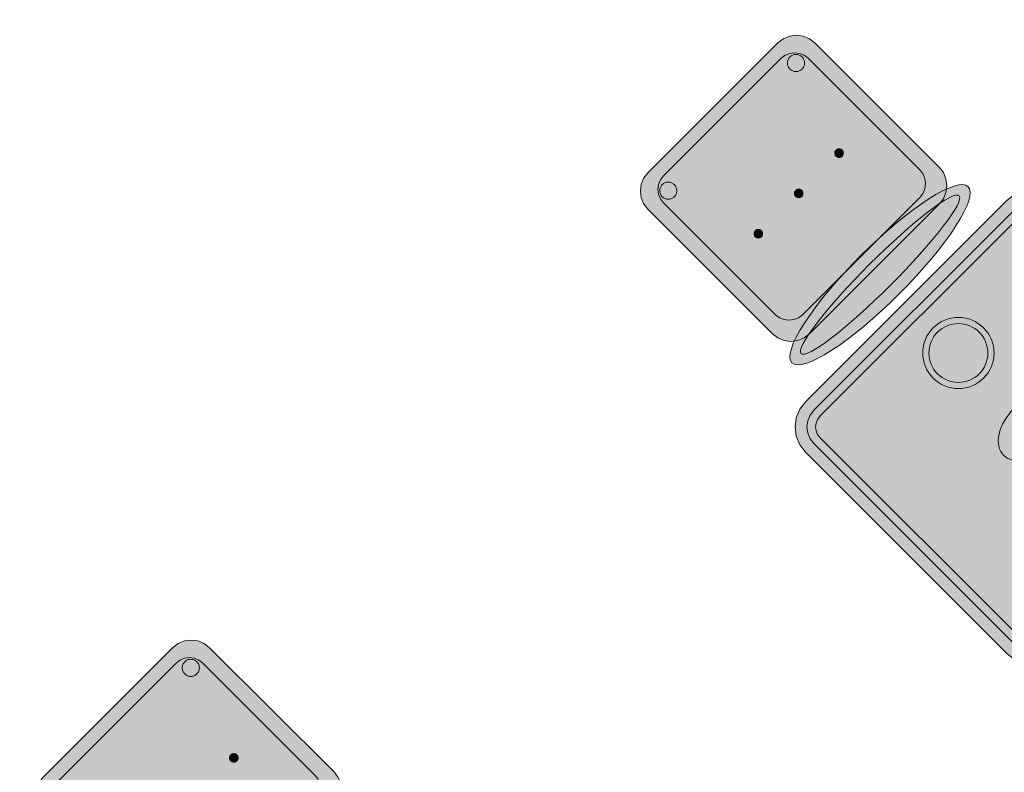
# Model space of a CAD drawing. Header units: metres. Extents: x 2172.2 to 2210.6, y 415.3 to 458.1.
# Tile 112 of 168: x 2180.3 to 2182.3, y 444.3 to 445.9. Entities that reach past the tile are written whole.
import ezdxf

# ---------------------------------------------------------------- set-up
doc = ezdxf.new("R2010")
doc.units = ezdxf.units.M
doc.layers.add('NC_N1_CHAIRS', color=7, linetype='CONTINUOUS', lineweight=13)
doc.layers.add('NC_N1_TABLES', color=7, linetype='CONTINUOUS', lineweight=13)

# ---------------------------------------------------------------- blocks, each defined once
blk = doc.blocks.new('NC_N1_CHAIR_OLIVE')
at = {"true_color": 0xf6f5ef}
h = blk.add_hatch(color=256, dxfattribs=at)
h.dxf.hatch_style = 1
h.paths.add_polyline_path([(0.262, 0.222), (0.2607, 0.2276), (0.257, 0.2331), (0.2507, 0.2385), (0.2421, 0.2438), (0.2311, 0.2489), (0.2178, 0.2537), (0.2025, 0.2582), (0.1853, 0.2623), (0.1662, 0.2661), (0.1456, 0.2694), (0.1235, 0.2723), (0.1003, 0.2747), (0.0761, 0.2765), (0.0511, 0.2779), (0.0257, 0.2787), (0, 0.279), (-0.0257, 0.2787), (-0.0511, 0.2779), (-0.0761, 0.2765), (-0.1003, 0.2747), (-0.1235, 0.2723), (-0.1456, 0.2694), (-0.1662, 0.2661), (-0.1853, 0.2623), (-0.2025, 0.2582), (-0.2178, 0.2537), (-0.2311, 0.2489), (-0.2421, 0.2438), (-0.2507, 0.2385), (-0.257, 0.2331), (-0.2607, 0.2276), (-0.262, 0.222), (-0.2607, 0.2164), (-0.257, 0.2109), (-0.2507, 0.2055), (-0.2421, 0.2002), (-0.2311, 0.1951), (-0.2178, 0.1903), (-0.2025, 0.1858), (-0.1853, 0.1817), (-0.1662, 0.1779), (-0.1456, 0.1746), (-0.1235, 0.1717), (-0.1003, 0.1693), (-0.0761, 0.1675), (-0.0511, 0.1661), (-0.0257, 0.1653), (0, 0.165), (0.0257, 0.1653), (0.0511, 0.1661), (0.0761, 0.1675), (0.1003, 0.1693), (0.1235, 0.1717), (0.1456, 0.1746), (0.1662, 0.1779), (0.1853, 0.1817), (0.2025, 0.1858), (0.2178, 0.1903), (0.2311, 0.1951), (0.2421, 0.2002), (0.2507, 0.2055), (0.257, 0.2109), (0.2607, 0.2164)])
at = {"true_color": 0x778fa0}
h = blk.add_hatch(color=256, dxfattribs=at)
h.dxf.hatch_style = 1
h.paths.add_polyline_path([(0.193, -0.275), (-0.193, -0.275), (-0.2072, -0.2731), (-0.2205, -0.2676), (-0.2319, -0.2589), (-0.2406, -0.2475), (-0.2461, -0.2342), (-0.248, -0.22), (-0.248, 0.15), (-0.2461, 0.1642), (-0.2406, 0.1775), (-0.2319, 0.1889), (-0.2205, 0.1976), (-0.2072, 0.2031), (-0.193, 0.205), (0.193, 0.205), (0.2072, 0.2031), (0.2205, 0.1976), (0.2319, 0.1889), (0.2406, 0.1775), (0.2461, 0.1642), (0.248, 0.15), (0.248, -0.22), (0.2461, -0.2342), (0.2406, -0.2475), (0.2319, -0.2589), (0.2205, -0.2676), (0.2072, -0.2731)])
at = {"true_color": 0xa38246}
h = blk.add_hatch(color=256, dxfattribs=at)
h.dxf.hatch_style = 1
h.paths.add_polyline_path([(-0.111, -0.02), (-0.111, -0.0209), (-0.1112, -0.0218), (-0.1114, -0.0226), (-0.1117, -0.0234), (-0.1121, -0.0242), (-0.1125, -0.025), (-0.113, -0.0257), (-0.1136, -0.0264), (-0.1143, -0.027), (-0.115, -0.0275), (-0.1158, -0.0279), (-0.1166, -0.0283), (-0.1174, -0.0286), (-0.1182, -0.0288), (-0.1191, -0.029), (-0.12, -0.029), (-0.1209, -0.029), (-0.1218, -0.0288), (-0.1226, -0.0286), (-0.1234, -0.0283), (-0.1242, -0.0279), (-0.125, -0.0275), (-0.1257, -0.027), (-0.1264, -0.0264), (-0.127, -0.0257), (-0.1275, -0.025), (-0.1279, -0.0242), (-0.1283, -0.0234), (-0.1286, -0.0226), (-0.1288, -0.0218), (-0.129, -0.0209), (-0.129, -0.02), (-0.129, -0.0191), (-0.1288, -0.0182), (-0.1286, -0.0174), (-0.1283, -0.0166), (-0.1279, -0.0158), (-0.1275, -0.015), (-0.127, -0.0143), (-0.1264, -0.0136), (-0.1257, -0.013), (-0.125, -0.0125), (-0.1242, -0.0121), (-0.1234, -0.0117), (-0.1226, -0.0114), (-0.1218, -0.0112), (-0.1209, -0.011), (-0.12, -0.011), (-0.1191, -0.011), (-0.1182, -0.0112), (-0.1174, -0.0114), (-0.1166, -0.0117), (-0.1158, -0.0121), (-0.115, -0.0125), (-0.1143, -0.013), (-0.1136, -0.0136), (-0.113, -0.0143), (-0.1125, -0.015), (-0.1121, -0.0158), (-0.1117, -0.0166), (-0.1114, -0.0174), (-0.1112, -0.0182), (-0.111, -0.0191)])
h = blk.add_hatch(color=256, dxfattribs=at)
h.dxf.hatch_style = 1
h.paths.add_polyline_path([(0.009, -0.02), (0.009, -0.0209), (0.0088, -0.0218), (0.0086, -0.0226), (0.0083, -0.0234), (0.0079, -0.0242), (0.0075, -0.025), (0.007, -0.0257), (0.0064, -0.0264), (0.0057, -0.027), (0.005, -0.0275), (0.0042, -0.0279), (0.0034, -0.0283), (0.0026, -0.0286), (0.0018, -0.0288), (0.0009, -0.029), (0, -0.029), (-0.0009, -0.029), (-0.0018, -0.0288), (-0.0026, -0.0286), (-0.0034, -0.0283), (-0.0042, -0.0279), (-0.005, -0.0275), (-0.0057, -0.027), (-0.0064, -0.0264), (-0.007, -0.0257), (-0.0075, -0.025), (-0.0079, -0.0242), (-0.0083, -0.0234), (-0.0086, -0.0226), (-0.0088, -0.0218), (-0.009, -0.0209), (-0.009, -0.02), (-0.009, -0.0191), (-0.0088, -0.0182), (-0.0086, -0.0174), (-0.0083, -0.0166), (-0.0079, -0.0158), (-0.0075, -0.015), (-0.007, -0.0143), (-0.0064, -0.0136), (-0.0057, -0.013), (-0.005, -0.0125), (-0.0042, -0.0121), (-0.0034, -0.0117), (-0.0026, -0.0114), (-0.0018, -0.0112), (-0.0009, -0.011), (0, -0.011), (0.0009, -0.011), (0.0018, -0.0112), (0.0026, -0.0114), (0.0034, -0.0117), (0.0042, -0.0121), (0.005, -0.0125), (0.0057, -0.013), (0.0064, -0.0136), (0.007, -0.0143), (0.0075, -0.015), (0.0079, -0.0158), (0.0083, -0.0166), (0.0086, -0.0174), (0.0088, -0.0182), (0.009, -0.0191)])
h = blk.add_hatch(color=256, dxfattribs=at)
h.dxf.hatch_style = 1
h.paths.add_polyline_path([(0.129, -0.02), (0.129, -0.0209), (0.1288, -0.0218), (0.1286, -0.0226), (0.1283, -0.0234), (0.1279, -0.0242), (0.1275, -0.025), (0.127, -0.0257), (0.1264, -0.0264), (0.1257, -0.027), (0.125, -0.0275), (0.1242, -0.0279), (0.1234, -0.0283), (0.1226, -0.0286), (0.1218, -0.0288), (0.1209, -0.029), (0.12, -0.029), (0.1191, -0.029), (0.1182, -0.0288), (0.1174, -0.0286), (0.1166, -0.0283), (0.1158, -0.0279), (0.115, -0.0275), (0.1143, -0.027), (0.1136, -0.0264), (0.113, -0.0257), (0.1125, -0.025), (0.1121, -0.0242), (0.1117, -0.0234), (0.1114, -0.0226), (0.1112, -0.0218), (0.111, -0.0209), (0.111, -0.02), (0.111, -0.0191), (0.1112, -0.0182), (0.1114, -0.0174), (0.1117, -0.0166), (0.1121, -0.0158), (0.1125, -0.015), (0.113, -0.0143), (0.1136, -0.0136), (0.1143, -0.013), (0.115, -0.0125), (0.1158, -0.0121), (0.1166, -0.0117), (0.1174, -0.0114), (0.1182, -0.0112), (0.1191, -0.011), (0.12, -0.011), (0.1209, -0.011), (0.1218, -0.0112), (0.1226, -0.0114), (0.1234, -0.0117), (0.1242, -0.0121), (0.125, -0.0125), (0.1257, -0.013), (0.1264, -0.0136), (0.127, -0.0143), (0.1275, -0.015), (0.1279, -0.0158), (0.1283, -0.0166), (0.1286, -0.0174), (0.1288, -0.0182), (0.129, -0.0191)])
h = blk.add_hatch(color=256, dxfattribs=at)
h.dxf.hatch_style = 1
h.paths.add_polyline_path([(-0.172, -0.218), (-0.1721, -0.2198), (-0.1723, -0.2215), (-0.1728, -0.2232), (-0.1734, -0.2249), (-0.1741, -0.2265), (-0.175, -0.228), (-0.1761, -0.2294), (-0.1773, -0.2307), (-0.1786, -0.2319), (-0.18, -0.233), (-0.1815, -0.2339), (-0.1831, -0.2346), (-0.1848, -0.2352), (-0.1865, -0.2357), (-0.1882, -0.2359), (-0.19, -0.236), (-0.1918, -0.2359), (-0.1935, -0.2357), (-0.1952, -0.2352), (-0.1969, -0.2346), (-0.1985, -0.2339), (-0.2, -0.233), (-0.2014, -0.2319), (-0.2027, -0.2307), (-0.2039, -0.2294), (-0.205, -0.228), (-0.2059, -0.2265), (-0.2066, -0.2249), (-0.2072, -0.2232), (-0.2077, -0.2215), (-0.2079, -0.2198), (-0.208, -0.218), (-0.2079, -0.2162), (-0.2077, -0.2145), (-0.2072, -0.2128), (-0.2066, -0.2111), (-0.2059, -0.2095), (-0.205, -0.208), (-0.2039, -0.2066), (-0.2027, -0.2053), (-0.2014, -0.2041), (-0.2, -0.203), (-0.1985, -0.2021), (-0.1969, -0.2014), (-0.1952, -0.2008), (-0.1935, -0.2003), (-0.1918, -0.2001), (-0.19, -0.2), (-0.1882, -0.2001), (-0.1865, -0.2003), (-0.1848, -0.2008), (-0.1831, -0.2014), (-0.1815, -0.2021), (-0.18, -0.203), (-0.1786, -0.2041), (-0.1773, -0.2053), (-0.1761, -0.2066), (-0.175, -0.208), (-0.1741, -0.2095), (-0.1734, -0.2111), (-0.1728, -0.2128), (-0.1723, -0.2145), (-0.1721, -0.2162)])
h = blk.add_hatch(color=256, dxfattribs=at)
h.dxf.hatch_style = 1
h.paths.add_polyline_path([(0.208, -0.218), (0.2079, -0.2198), (0.2077, -0.2215), (0.2072, -0.2232), (0.2066, -0.2249), (0.2059, -0.2265), (0.205, -0.228), (0.2039, -0.2294), (0.2027, -0.2307), (0.2014, -0.2319), (0.2, -0.233), (0.1985, -0.2339), (0.1969, -0.2346), (0.1952, -0.2352), (0.1935, -0.2357), (0.1918, -0.2359), (0.19, -0.236), (0.1882, -0.2359), (0.1865, -0.2357), (0.1848, -0.2352), (0.1831, -0.2346), (0.1815, -0.2339), (0.18, -0.233), (0.1786, -0.2319), (0.1773, -0.2307), (0.1761, -0.2294), (0.175, -0.228), (0.1741, -0.2265), (0.1734, -0.2249), (0.1728, -0.2232), (0.1723, -0.2215), (0.1721, -0.2198), (0.172, -0.218), (0.1721, -0.2162), (0.1723, -0.2145), (0.1728, -0.2128), (0.1734, -0.2111), (0.1741, -0.2095), (0.175, -0.208), (0.1761, -0.2066), (0.1773, -0.2053), (0.1786, -0.2041), (0.18, -0.203), (0.1815, -0.2021), (0.1831, -0.2014), (0.1848, -0.2008), (0.1865, -0.2003), (0.1882, -0.2001), (0.19, -0.2), (0.1918, -0.2001), (0.1935, -0.2003), (0.1952, -0.2008), (0.1969, -0.2014), (0.1985, -0.2021), (0.2, -0.203), (0.2014, -0.2041), (0.2027, -0.2053), (0.2039, -0.2066), (0.205, -0.208), (0.2059, -0.2095), (0.2066, -0.2111), (0.2072, -0.2128), (0.2077, -0.2145), (0.2079, -0.2162)])
at = {"color": 0, "linetype": 'CONTINUOUS', "lineweight": -2, "true_color": 0x2d3540}
for points in [[(0.262, 0.222), (0.2607, 0.2276), (0.257, 0.2331), (0.2507, 0.2385), (0.2421, 0.2438), (0.2311, 0.2489), (0.2178, 0.2537), (0.2025, 0.2582), (0.1853, 0.2623), (0.1662, 0.2661), (0.1456, 0.2694), (0.1235, 0.2723), (0.1003, 0.2747), (0.0761, 0.2765), (0.0511, 0.2779), (0.0257, 0.2787), (0, 0.279), (-0.0257, 0.2787), (-0.0511, 0.2779), (-0.0761, 0.2765), (-0.1003, 0.2747), (-0.1235, 0.2723), (-0.1456, 0.2694), (-0.1662, 0.2661), (-0.1853, 0.2623), (-0.2025, 0.2582), (-0.2178, 0.2537), (-0.2311, 0.2489), (-0.2421, 0.2438), (-0.2507, 0.2385), (-0.257, 0.2331), (-0.2607, 0.2276), (-0.262, 0.222), (-0.2607, 0.2164), (-0.257, 0.2109), (-0.2507, 0.2055), (-0.2421, 0.2002), (-0.2311, 0.1951), (-0.2178, 0.1903), (-0.2025, 0.1858), (-0.1853, 0.1817), (-0.1662, 0.1779), (-0.1456, 0.1746), (-0.1235, 0.1717), (-0.1003, 0.1693), (-0.0761, 0.1675), (-0.0511, 0.1661), (-0.0257, 0.1653), (0, 0.165), (0.0257, 0.1653), (0.0511, 0.1661), (0.0761, 0.1675), (0.1003, 0.1693), (0.1235, 0.1717), (0.1456, 0.1746), (0.1662, 0.1779), (0.1853, 0.1817), (0.2025, 0.1858), (0.2178, 0.1903), (0.2311, 0.1951), (0.2421, 0.2002), (0.2507, 0.2055), (0.257, 0.2109), (0.2607, 0.2164)], [(0.193, -0.275), (-0.193, -0.275), (-0.2072, -0.2731), (-0.2205, -0.2676), (-0.2319, -0.2589), (-0.2406, -0.2475), (-0.2461, -0.2342), (-0.248, -0.22), (-0.248, 0.15), (-0.2461, 0.1642), (-0.2406, 0.1775), (-0.2319, 0.1889), (-0.2205, 0.1976), (-0.2072, 0.2031), (-0.193, 0.205), (0.193, 0.205), (0.2072, 0.2031), (0.2205, 0.1976), (0.2319, 0.1889), (0.2406, 0.1775), (0.2461, 0.1642), (0.248, 0.15), (0.248, -0.22), (0.2461, -0.2342), (0.2406, -0.2475), (0.2319, -0.2589), (0.2205, -0.2676), (0.2072, -0.2731)]]:
    blk.add_lwpolyline(points, close=True, dxfattribs=at)
at = {"color": 0, "linetype": 'CONTINUOUS', "lineweight": -2, "true_color": 0xa38246}
for points in [[(0.235, 0.222), (0.2339, 0.225), (0.2305, 0.228), (0.2249, 0.231), (0.2171, 0.2339), (0.2073, 0.2366), (0.1954, 0.2392), (0.1817, 0.2417), (0.1662, 0.2439), (0.1491, 0.246), (0.1306, 0.2478), (0.1108, 0.2493), (0.0899, 0.2506), (0.0682, 0.2517), (0.0458, 0.2524), (0.023, 0.2529), (0, 0.253), (-0.023, 0.2529), (-0.0458, 0.2524), (-0.0682, 0.2517), (-0.0899, 0.2506), (-0.1108, 0.2493), (-0.1306, 0.2478), (-0.1491, 0.246), (-0.1662, 0.2439), (-0.1817, 0.2417), (-0.1954, 0.2392), (-0.2073, 0.2366), (-0.2171, 0.2339), (-0.2249, 0.231), (-0.2305, 0.228), (-0.2339, 0.225), (-0.235, 0.222), (-0.2339, 0.219), (-0.2305, 0.216), (-0.2249, 0.213), (-0.2171, 0.2101), (-0.2073, 0.2074), (-0.1954, 0.2048), (-0.1817, 0.2023), (-0.1662, 0.2001), (-0.1491, 0.198), (-0.1306, 0.1962), (-0.1108, 0.1947), (-0.0899, 0.1934), (-0.0682, 0.1923), (-0.0458, 0.1916), (-0.023, 0.1911), (0, 0.191), (0.023, 0.1911), (0.0458, 0.1916), (0.0682, 0.1923), (0.0899, 0.1934), (0.1108, 0.1947), (0.1306, 0.1962), (0.1491, 0.198), (0.1662, 0.2001), (0.1817, 0.2023), (0.1954, 0.2048), (0.2073, 0.2074), (0.2171, 0.2101), (0.2249, 0.213), (0.2305, 0.216), (0.2339, 0.219)], [(0.175, -0.247), (-0.175, -0.247), (-0.1854, -0.2456), (-0.195, -0.2416), (-0.2033, -0.2353), (-0.2096, -0.227), (-0.2136, -0.2174), (-0.215, -0.207), (-0.215, 0.126), (-0.2136, 0.1364), (-0.2096, 0.146), (-0.2033, 0.1543), (-0.195, 0.1606), (-0.1854, 0.1646), (-0.175, 0.166), (0.175, 0.166), (0.1854, 0.1646), (0.195, 0.1606), (0.2033, 0.1543), (0.2096, 0.146), (0.2136, 0.1364), (0.215, 0.126), (0.215, -0.207), (0.2136, -0.2174), (0.2096, -0.227), (0.2033, -0.2353), (0.195, -0.2416), (0.1854, -0.2456)]]:
    blk.add_lwpolyline(points, close=True, dxfattribs=at)
at = {"color": 0, "linetype": 'CONTINUOUS', "lineweight": -2}
for points in [[(-0.111, -0.02), (-0.111, -0.0209), (-0.1112, -0.0218), (-0.1114, -0.0226), (-0.1117, -0.0234), (-0.1121, -0.0242), (-0.1125, -0.025), (-0.113, -0.0257), (-0.1136, -0.0264), (-0.1143, -0.027), (-0.115, -0.0275), (-0.1158, -0.0279), (-0.1166, -0.0283), (-0.1174, -0.0286), (-0.1182, -0.0288), (-0.1191, -0.029), (-0.12, -0.029), (-0.1209, -0.029), (-0.1218, -0.0288), (-0.1226, -0.0286), (-0.1234, -0.0283), (-0.1242, -0.0279), (-0.125, -0.0275), (-0.1257, -0.027), (-0.1264, -0.0264), (-0.127, -0.0257), (-0.1275, -0.025), (-0.1279, -0.0242), (-0.1283, -0.0234), (-0.1286, -0.0226), (-0.1288, -0.0218), (-0.129, -0.0209), (-0.129, -0.02), (-0.129, -0.0191), (-0.1288, -0.0182), (-0.1286, -0.0174), (-0.1283, -0.0166), (-0.1279, -0.0158), (-0.1275, -0.015), (-0.127, -0.0143), (-0.1264, -0.0136), (-0.1257, -0.013), (-0.125, -0.0125), (-0.1242, -0.0121), (-0.1234, -0.0117), (-0.1226, -0.0114), (-0.1218, -0.0112), (-0.1209, -0.011), (-0.12, -0.011), (-0.1191, -0.011), (-0.1182, -0.0112), (-0.1174, -0.0114), (-0.1166, -0.0117), (-0.1158, -0.0121), (-0.115, -0.0125), (-0.1143, -0.013), (-0.1136, -0.0136), (-0.113, -0.0143), (-0.1125, -0.015), (-0.1121, -0.0158), (-0.1117, -0.0166), (-0.1114, -0.0174), (-0.1112, -0.0182), (-0.111, -0.0191)], [(0.009, -0.02), (0.009, -0.0209), (0.0088, -0.0218), (0.0086, -0.0226), (0.0083, -0.0234), (0.0079, -0.0242), (0.0075, -0.025), (0.007, -0.0257), (0.0064, -0.0264), (0.0057, -0.027), (0.005, -0.0275), (0.0042, -0.0279), (0.0034, -0.0283), (0.0026, -0.0286), (0.0018, -0.0288), (0.0009, -0.029), (0, -0.029), (-0.0009, -0.029), (-0.0018, -0.0288), (-0.0026, -0.0286), (-0.0034, -0.0283), (-0.0042, -0.0279), (-0.005, -0.0275), (-0.0057, -0.027), (-0.0064, -0.0264), (-0.007, -0.0257), (-0.0075, -0.025), (-0.0079, -0.0242), (-0.0083, -0.0234), (-0.0086, -0.0226), (-0.0088, -0.0218), (-0.009, -0.0209), (-0.009, -0.02), (-0.009, -0.0191), (-0.0088, -0.0182), (-0.0086, -0.0174), (-0.0083, -0.0166), (-0.0079, -0.0158), (-0.0075, -0.015), (-0.007, -0.0143), (-0.0064, -0.0136), (-0.0057, -0.013), (-0.005, -0.0125), (-0.0042, -0.0121), (-0.0034, -0.0117), (-0.0026, -0.0114), (-0.0018, -0.0112), (-0.0009, -0.011), (0, -0.011), (0.0009, -0.011), (0.0018, -0.0112), (0.0026, -0.0114), (0.0034, -0.0117), (0.0042, -0.0121), (0.005, -0.0125), (0.0057, -0.013), (0.0064, -0.0136), (0.007, -0.0143), (0.0075, -0.015), (0.0079, -0.0158), (0.0083, -0.0166), (0.0086, -0.0174), (0.0088, -0.0182), (0.009, -0.0191)], [(0.129, -0.02), (0.129, -0.0209), (0.1288, -0.0218), (0.1286, -0.0226), (0.1283, -0.0234), (0.1279, -0.0242), (0.1275, -0.025), (0.127, -0.0257), (0.1264, -0.0264), (0.1257, -0.027), (0.125, -0.0275), (0.1242, -0.0279), (0.1234, -0.0283), (0.1226, -0.0286), (0.1218, -0.0288), (0.1209, -0.029), (0.12, -0.029), (0.1191, -0.029), (0.1182, -0.0288), (0.1174, -0.0286), (0.1166, -0.0283), (0.1158, -0.0279), (0.115, -0.0275), (0.1143, -0.027), (0.1136, -0.0264), (0.113, -0.0257), (0.1125, -0.025), (0.1121, -0.0242), (0.1117, -0.0234), (0.1114, -0.0226), (0.1112, -0.0218), (0.111, -0.0209), (0.111, -0.02), (0.111, -0.0191), (0.1112, -0.0182), (0.1114, -0.0174), (0.1117, -0.0166), (0.1121, -0.0158), (0.1125, -0.015), (0.113, -0.0143), (0.1136, -0.0136), (0.1143, -0.013), (0.115, -0.0125), (0.1158, -0.0121), (0.1166, -0.0117), (0.1174, -0.0114), (0.1182, -0.0112), (0.1191, -0.011), (0.12, -0.011), (0.1209, -0.011), (0.1218, -0.0112), (0.1226, -0.0114), (0.1234, -0.0117), (0.1242, -0.0121), (0.125, -0.0125), (0.1257, -0.013), (0.1264, -0.0136), (0.127, -0.0143), (0.1275, -0.015), (0.1279, -0.0158), (0.1283, -0.0166), (0.1286, -0.0174), (0.1288, -0.0182), (0.129, -0.0191)], [(-0.172, -0.218), (-0.1721, -0.2198), (-0.1723, -0.2215), (-0.1728, -0.2232), (-0.1734, -0.2249), (-0.1741, -0.2265), (-0.175, -0.228), (-0.1761, -0.2294), (-0.1773, -0.2307), (-0.1786, -0.2319), (-0.18, -0.233), (-0.1815, -0.2339), (-0.1831, -0.2346), (-0.1848, -0.2352), (-0.1865, -0.2357), (-0.1882, -0.2359), (-0.19, -0.236), (-0.1918, -0.2359), (-0.1935, -0.2357), (-0.1952, -0.2352), (-0.1969, -0.2346), (-0.1985, -0.2339), (-0.2, -0.233), (-0.2014, -0.2319), (-0.2027, -0.2307), (-0.2039, -0.2294), (-0.205, -0.228), (-0.2059, -0.2265), (-0.2066, -0.2249), (-0.2072, -0.2232), (-0.2077, -0.2215), (-0.2079, -0.2198), (-0.208, -0.218), (-0.2079, -0.2162), (-0.2077, -0.2145), (-0.2072, -0.2128), (-0.2066, -0.2111), (-0.2059, -0.2095), (-0.205, -0.208), (-0.2039, -0.2066), (-0.2027, -0.2053), (-0.2014, -0.2041), (-0.2, -0.203), (-0.1985, -0.2021), (-0.1969, -0.2014), (-0.1952, -0.2008), (-0.1935, -0.2003), (-0.1918, -0.2001), (-0.19, -0.2), (-0.1882, -0.2001), (-0.1865, -0.2003), (-0.1848, -0.2008), (-0.1831, -0.2014), (-0.1815, -0.2021), (-0.18, -0.203), (-0.1786, -0.2041), (-0.1773, -0.2053), (-0.1761, -0.2066), (-0.175, -0.208), (-0.1741, -0.2095), (-0.1734, -0.2111), (-0.1728, -0.2128), (-0.1723, -0.2145), (-0.1721, -0.2162)], [(0.208, -0.218), (0.2079, -0.2198), (0.2077, -0.2215), (0.2072, -0.2232), (0.2066, -0.2249), (0.2059, -0.2265), (0.205, -0.228), (0.2039, -0.2294), (0.2027, -0.2307), (0.2014, -0.2319), (0.2, -0.233), (0.1985, -0.2339), (0.1969, -0.2346), (0.1952, -0.2352), (0.1935, -0.2357), (0.1918, -0.2359), (0.19, -0.236), (0.1882, -0.2359), (0.1865, -0.2357), (0.1848, -0.2352), (0.1831, -0.2346), (0.1815, -0.2339), (0.18, -0.233), (0.1786, -0.2319), (0.1773, -0.2307), (0.1761, -0.2294), (0.175, -0.228), (0.1741, -0.2265), (0.1734, -0.2249), (0.1728, -0.2232), (0.1723, -0.2215), (0.1721, -0.2198), (0.172, -0.218), (0.1721, -0.2162), (0.1723, -0.2145), (0.1728, -0.2128), (0.1734, -0.2111), (0.1741, -0.2095), (0.175, -0.208), (0.1761, -0.2066), (0.1773, -0.2053), (0.1786, -0.2041), (0.18, -0.203), (0.1815, -0.2021), (0.1831, -0.2014), (0.1848, -0.2008), (0.1865, -0.2003), (0.1882, -0.2001), (0.19, -0.2), (0.1918, -0.2001), (0.1935, -0.2003), (0.1952, -0.2008), (0.1969, -0.2014), (0.1985, -0.2021), (0.2, -0.203), (0.2014, -0.2041), (0.2027, -0.2053), (0.2039, -0.2066), (0.205, -0.208), (0.2059, -0.2095), (0.2066, -0.2111), (0.2072, -0.2128), (0.2077, -0.2145), (0.2079, -0.2162)]]:
    blk.add_lwpolyline(points, close=True, dxfattribs=at)
blk = doc.blocks.new('NC_N1_DINING_TWO_SQUARE')
at = {"true_color": 0xf6f5ef}
h = blk.add_hatch(color=256, dxfattribs=at)
h.dxf.hatch_style = 1
h.paths.add_polyline_path([(0.3, -0.375), (-0.3, -0.375), (-0.3194, -0.3724), (-0.3375, -0.365), (-0.353, -0.353), (-0.365, -0.3375), (-0.3724, -0.3194), (-0.375, -0.3), (-0.375, 0.3), (-0.3724, 0.3194), (-0.365, 0.3375), (-0.353, 0.353), (-0.3375, 0.365), (-0.3194, 0.3724), (-0.3, 0.375), (0.3, 0.375), (0.3194, 0.3724), (0.3375, 0.365), (0.353, 0.353), (0.365, 0.3375), (0.3724, 0.3194), (0.375, 0.3), (0.375, -0.3), (0.3724, -0.3194), (0.365, -0.3375), (0.353, -0.353), (0.3375, -0.365), (0.3194, -0.3724)])
at = {"color": 0, "linetype": 'CONTINUOUS', "lineweight": -2, "true_color": 0x2d3540}
blk.add_lwpolyline([(0.3, -0.375), (-0.3, -0.375), (-0.3194, -0.3724), (-0.3375, -0.365), (-0.353, -0.353), (-0.365, -0.3375), (-0.3724, -0.3194), (-0.375, -0.3), (-0.375, 0.3), (-0.3724, 0.3194), (-0.365, 0.3375), (-0.353, 0.353), (-0.3375, 0.365), (-0.3194, 0.3724), (-0.3, 0.375), (0.3, 0.375), (0.3194, 0.3724), (0.3375, 0.365), (0.353, 0.353), (0.365, 0.3375), (0.3724, 0.3194), (0.375, 0.3), (0.375, -0.3), (0.3724, -0.3194), (0.365, -0.3375), (0.353, -0.353), (0.3375, -0.365), (0.3194, -0.3724)], close=True, dxfattribs=at)
at = {"color": 0, "linetype": 'CONTINUOUS', "lineweight": -2, "true_color": 0xa38246}
for points in [[(0.2984, -0.35), (-0.2984, -0.35), (-0.3129, -0.3481), (-0.3249, -0.3431), (-0.3352, -0.3352), (-0.3431, -0.3249), (-0.3481, -0.3129), (-0.35, -0.2984), (-0.35, 0.2984), (-0.3481, 0.3129), (-0.3431, 0.3249), (-0.3352, 0.3352), (-0.3249, 0.3431), (-0.3129, 0.3481), (-0.2984, 0.35), (0.2984, 0.35), (0.3129, 0.3481), (0.3249, 0.3431), (0.3352, 0.3352), (0.3431, 0.3249), (0.3481, 0.3129), (0.35, 0.2984), (0.35, -0.2984), (0.3481, -0.3129), (0.3431, -0.3249), (0.3352, -0.3352), (0.3249, -0.3431), (0.3129, -0.3481)], [(0.2972, -0.332), (-0.2972, -0.332), (-0.3082, -0.3306), (-0.3158, -0.3274), (-0.3224, -0.3224), (-0.3274, -0.3158), (-0.3306, -0.3082), (-0.332, -0.2972), (-0.332, 0.2972), (-0.3306, 0.3082), (-0.3274, 0.3158), (-0.3224, 0.3224), (-0.3158, 0.3274), (-0.3082, 0.3306), (-0.2972, 0.332), (0.2972, 0.332), (0.3082, 0.3306), (0.3158, 0.3274), (0.3224, 0.3224), (0.3274, 0.3158), (0.3306, 0.3082), (0.332, 0.2972), (0.332, -0.2972), (0.3306, -0.3082), (0.3274, -0.3158), (0.3224, -0.3224), (0.3158, -0.3274), (0.3082, -0.3306)], [(0.062, 0.22), (0.0617, 0.2139), (0.0608, 0.2079), (0.0593, 0.202), (0.0573, 0.1963), (0.0547, 0.1908), (0.0516, 0.1856), (0.0479, 0.1807), (0.0438, 0.1762), (0.0393, 0.1721), (0.0344, 0.1684), (0.0292, 0.1653), (0.0237, 0.1627), (0.018, 0.1607), (0.0121, 0.1592), (0.0061, 0.1583), (0, 0.158), (-0.0061, 0.1583), (-0.0121, 0.1592), (-0.018, 0.1607), (-0.0237, 0.1627), (-0.0292, 0.1653), (-0.0344, 0.1684), (-0.0393, 0.1721), (-0.0438, 0.1762), (-0.0479, 0.1807), (-0.0516, 0.1856), (-0.0547, 0.1908), (-0.0573, 0.1963), (-0.0593, 0.202), (-0.0608, 0.2079), (-0.0617, 0.2139), (-0.062, 0.22), (-0.0617, 0.2261), (-0.0608, 0.2321), (-0.0593, 0.238), (-0.0573, 0.2437), (-0.0547, 0.2492), (-0.0516, 0.2544), (-0.0479, 0.2593), (-0.0438, 0.2638), (-0.0393, 0.2679), (-0.0344, 0.2716), (-0.0292, 0.2747), (-0.0237, 0.2773), (-0.018, 0.2793), (-0.0121, 0.2808), (-0.0061, 0.2817), (0, 0.282), (0.0061, 0.2817), (0.0121, 0.2808), (0.018, 0.2793), (0.0237, 0.2773), (0.0292, 0.2747), (0.0344, 0.2716), (0.0393, 0.2679), (0.0438, 0.2638), (0.0479, 0.2593), (0.0516, 0.2544), (0.0547, 0.2492), (0.0573, 0.2437), (0.0593, 0.238), (0.0608, 0.2321), (0.0617, 0.2261)], [(0.085, 0), (0.0846, 0.0054), (0.0834, 0.0107), (0.0813, 0.016), (0.0785, 0.021), (0.075, 0.0259), (0.0707, 0.0306), (0.0657, 0.0349), (0.0601, 0.0389), (0.0539, 0.0425), (0.0472, 0.0457), (0.0401, 0.0485), (0.0325, 0.0508), (0.0247, 0.0526), (0.0166, 0.0539), (0.0083, 0.0547), (0, 0.055), (-0.0083, 0.0547), (-0.0166, 0.0539), (-0.0247, 0.0526), (-0.0325, 0.0508), (-0.0401, 0.0485), (-0.0472, 0.0457), (-0.0539, 0.0425), (-0.0601, 0.0389), (-0.0657, 0.0349), (-0.0707, 0.0306), (-0.075, 0.0259), (-0.0785, 0.021), (-0.0813, 0.016), (-0.0834, 0.0107), (-0.0846, 0.0054), (-0.085, 0), (-0.0846, -0.0054), (-0.0834, -0.0107), (-0.0813, -0.016), (-0.0785, -0.021), (-0.075, -0.0259), (-0.0707, -0.0306), (-0.0657, -0.0349), (-0.0601, -0.0389), (-0.0539, -0.0425), (-0.0472, -0.0457), (-0.0401, -0.0485), (-0.0325, -0.0508), (-0.0247, -0.0526), (-0.0166, -0.0539), (-0.0083, -0.0547), (0, -0.055), (0.0083, -0.0547), (0.0166, -0.0539), (0.0247, -0.0526), (0.0325, -0.0508), (0.0401, -0.0485), (0.0472, -0.0457), (0.0539, -0.0425), (0.0601, -0.0389), (0.0657, -0.0349), (0.0707, -0.0306), (0.075, -0.0259), (0.0785, -0.021), (0.0813, -0.016), (0.0834, -0.0107), (0.0846, -0.0054)], [(0.062, -0.22), (0.0617, -0.2261), (0.0608, -0.2321), (0.0593, -0.238), (0.0573, -0.2437), (0.0547, -0.2492), (0.0516, -0.2544), (0.0479, -0.2593), (0.0438, -0.2638), (0.0393, -0.2679), (0.0344, -0.2716), (0.0292, -0.2747), (0.0237, -0.2773), (0.018, -0.2793), (0.0121, -0.2808), (0.0061, -0.2817), (0, -0.282), (-0.0061, -0.2817), (-0.0121, -0.2808), (-0.018, -0.2793), (-0.0237, -0.2773), (-0.0292, -0.2747), (-0.0344, -0.2716), (-0.0393, -0.2679), (-0.0438, -0.2638), (-0.0479, -0.2593), (-0.0516, -0.2544), (-0.0547, -0.2492), (-0.0573, -0.2437), (-0.0593, -0.238), (-0.0608, -0.2321), (-0.0617, -0.2261), (-0.062, -0.22), (-0.0617, -0.2139), (-0.0608, -0.2079), (-0.0593, -0.202), (-0.0573, -0.1963), (-0.0547, -0.1908), (-0.0516, -0.1856), (-0.0479, -0.1807), (-0.0438, -0.1762), (-0.0393, -0.1721), (-0.0344, -0.1684), (-0.0292, -0.1653), (-0.0237, -0.1627), (-0.018, -0.1607), (-0.0121, -0.1592), (-0.0061, -0.1583), (0, -0.158), (0.0061, -0.1583), (0.0121, -0.1592), (0.018, -0.1607), (0.0237, -0.1627), (0.0292, -0.1653), (0.0344, -0.1684), (0.0393, -0.1721), (0.0438, -0.1762), (0.0479, -0.1807), (0.0516, -0.1856), (0.0547, -0.1908), (0.0573, -0.1963), (0.0593, -0.202), (0.0608, -0.2079), (0.0617, -0.2139)]]:
    blk.add_lwpolyline(points, close=True, dxfattribs=at)
at = {"color": 0, "linetype": 'CONTINUOUS', "lineweight": -2, "true_color": 0x89939a}
for points in [[(0.075, 0.22), (0.0746, 0.2126), (0.0736, 0.2054), (0.0718, 0.1982), (0.0693, 0.1913), (0.0661, 0.1846), (0.0624, 0.1783), (0.058, 0.1724), (0.053, 0.167), (0.0476, 0.162), (0.0417, 0.1576), (0.0354, 0.1539), (0.0287, 0.1507), (0.0218, 0.1482), (0.0146, 0.1464), (0.0074, 0.1454), (0, 0.145), (-0.0074, 0.1454), (-0.0146, 0.1464), (-0.0218, 0.1482), (-0.0287, 0.1507), (-0.0354, 0.1539), (-0.0417, 0.1576), (-0.0476, 0.162), (-0.053, 0.167), (-0.058, 0.1724), (-0.0624, 0.1783), (-0.0661, 0.1846), (-0.0693, 0.1913), (-0.0718, 0.1982), (-0.0736, 0.2054), (-0.0746, 0.2126), (-0.075, 0.22), (-0.0746, 0.2274), (-0.0736, 0.2346), (-0.0718, 0.2418), (-0.0693, 0.2487), (-0.0661, 0.2554), (-0.0624, 0.2617), (-0.058, 0.2676), (-0.053, 0.273), (-0.0476, 0.278), (-0.0417, 0.2824), (-0.0354, 0.2861), (-0.0287, 0.2893), (-0.0218, 0.2918), (-0.0146, 0.2936), (-0.0074, 0.2946), (0, 0.295), (0.0074, 0.2946), (0.0146, 0.2936), (0.0218, 0.2918), (0.0287, 0.2893), (0.0354, 0.2861), (0.0417, 0.2824), (0.0476, 0.278), (0.053, 0.273), (0.058, 0.2676), (0.0624, 0.2617), (0.0661, 0.2554), (0.0693, 0.2487), (0.0718, 0.2418), (0.0736, 0.2346), (0.0746, 0.2274)], [(0.075, -0.22), (0.0746, -0.2274), (0.0736, -0.2346), (0.0718, -0.2418), (0.0693, -0.2487), (0.0661, -0.2554), (0.0624, -0.2617), (0.058, -0.2676), (0.053, -0.273), (0.0476, -0.278), (0.0417, -0.2824), (0.0354, -0.2861), (0.0287, -0.2893), (0.0218, -0.2918), (0.0146, -0.2936), (0.0074, -0.2946), (0, -0.295), (-0.0074, -0.2946), (-0.0146, -0.2936), (-0.0218, -0.2918), (-0.0287, -0.2893), (-0.0354, -0.2861), (-0.0417, -0.2824), (-0.0476, -0.278), (-0.053, -0.273), (-0.058, -0.2676), (-0.0624, -0.2617), (-0.0661, -0.2554), (-0.0693, -0.2487), (-0.0718, -0.2418), (-0.0736, -0.2346), (-0.0746, -0.2274), (-0.075, -0.22), (-0.0746, -0.2126), (-0.0736, -0.2054), (-0.0718, -0.1982), (-0.0693, -0.1913), (-0.0661, -0.1846), (-0.0624, -0.1783), (-0.058, -0.1724), (-0.053, -0.167), (-0.0476, -0.162), (-0.0417, -0.1576), (-0.0354, -0.1539), (-0.0287, -0.1507), (-0.0218, -0.1482), (-0.0146, -0.1464), (-0.0074, -0.1454), (0, -0.145), (0.0074, -0.1454), (0.0146, -0.1464), (0.0218, -0.1482), (0.0287, -0.1507), (0.0354, -0.1539), (0.0417, -0.1576), (0.0476, -0.162), (0.053, -0.167), (0.058, -0.1724), (0.0624, -0.1783), (0.0661, -0.1846), (0.0693, -0.1913), (0.0718, -0.1982), (0.0736, -0.2054), (0.0746, -0.2126)]]:
    blk.add_lwpolyline(points, close=True, dxfattribs=at)

msp = doc.modelspace()

# ---------------------------------------------------------------- block references
at = {"layer": 'NC_N1_CHAIRS', "linetype": 'CONTINUOUS', "yscale": -1, "rotation": 45}
for p in [(2181.9128, 445.4935), (2180.64, 444.2207)]:
    msp.add_blockref('NC_N1_CHAIR_OLIVE', p, dxfattribs=at)
at = {"layer": 'NC_N1_TABLES', "linetype": 'CONTINUOUS', "yscale": -1, "rotation": 45}
msp.add_blockref('NC_N1_DINING_TWO_SQUARE', (2182.3901, 445.0162), dxfattribs=at)

doc.saveas('drawing.dxf')
